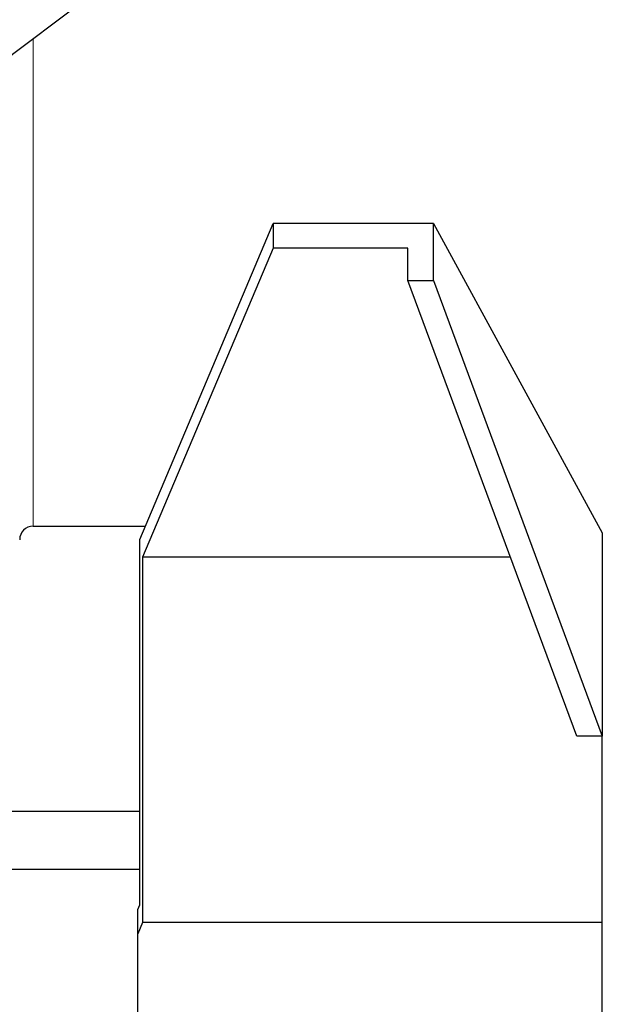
# Model space of a CAD drawing. Header units: inches. Extents: x 0 to 20790, y -12 to 14700.
# Tile 56 of 256: x 6315 to 6384, y 4574 to 4690. Entities that reach past the tile are written whole.
import ezdxf

# ---------------------------------------------------------------- set-up
doc = ezdxf.new("R2010")
doc.units = ezdxf.units.IN
doc.layers.add('1', color=7, linetype='Continuous', true_color=0xffffff)

msp = doc.modelspace()

# ---------------------------------------------------------------- linework, layer by layer
at = {"layer": '1', "color": 2, "linetype": 'Continuous', "lineweight": 25}
for p, q in [((6259.558, 4645.255), (6358.558, 4719.855)), ((6328.784, 4628.574), (6344.558, 4665.987)), ((6363.558, 4665.987), (6344.558, 4665.987)), ((6344.558, 4665.987), (6344.558, 4663.096)), ((6363.558, 4659.242), (6363.558, 4665.987)), ((6363.558, 4665.987), (6383.558, 4629.376)), ((6344.558, 4663.096), (6329.122, 4626.485)), ((6360.527, 4663.096), (6344.558, 4663.096)), ((6360.527, 4659.242), (6360.527, 4663.096)), ((6380.527, 4605.285), (6360.527, 4659.242)), ((6360.527, 4659.242), (6363.558, 4659.242)), ((6363.558, 4659.242), (6383.558, 4605.285)), ((6316.158, 4630.155), (6329.45, 4630.155)), ((6383.558, 4629.376), (6383.558, 4605.285)), ((6328.784, 4585.307), (6328.784, 4628.574)), ((6372.668, 4626.485), (6329.122, 4626.485)), ((6329.122, 4626.485), (6329.122, 4583.218)), ((6383.558, 4605.285), (6380.527, 4605.285)), ((6383.558, 4583.218), (6383.558, 4605.285)), ((6328.783, 4596.36), (6259.556, 4596.36)), ((6328.783, 4589.49), (6269.936, 4589.49)), ((6328.558, 4584.772), (6328.784, 4585.307)), ((6328.558, 4581.882), (6328.558, 4584.772)), ((6329.122, 4583.218), (6328.558, 4581.882)), ((6383.558, 4583.218), (6329.122, 4583.218)), ((6383.558, 4567.718), (6383.558, 4583.218)), ((6328.558, 4567.846), (6328.558, 4581.882))]:
    msp.add_line(p, q, dxfattribs=at)
at = {"layer": '1', "color": 110, "linetype": 'Continuous', "lineweight": 13}
msp.add_line((6316.158, 4687.892), (6316.158, 4630.155), dxfattribs=at)
at = {"layer": '1', "color": 2, "linetype": 'Continuous', "lineweight": 25}
msp.add_arc((6316.158, 4628.555), 1.6, 90, 180, dxfattribs=at)

doc.saveas('drawing.dxf')
